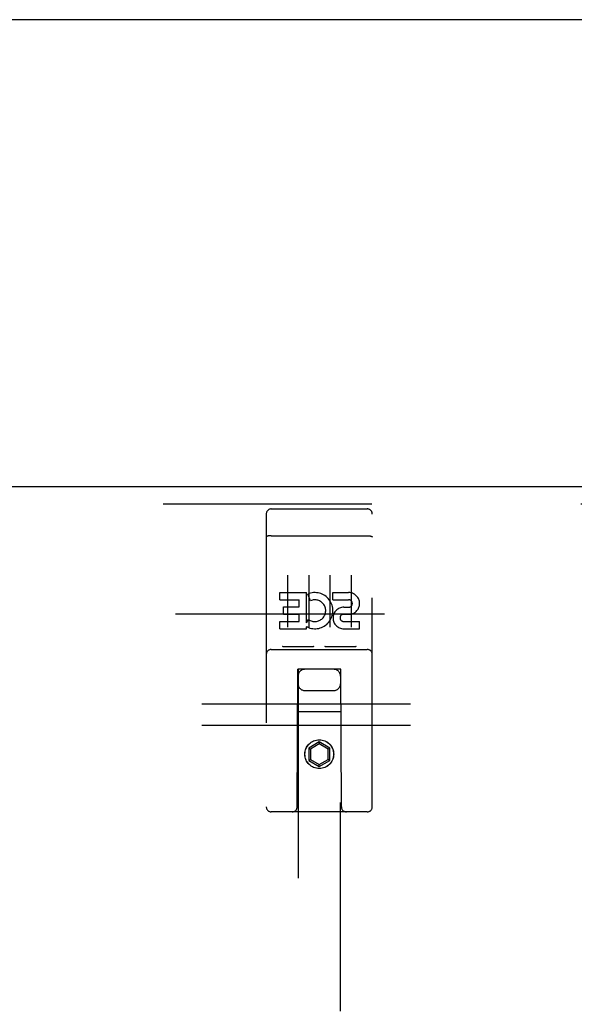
# Model space of a CAD drawing. Header units: inches. Extents: x 0 to 224, y 0 to 145.
# Tile 40 of 78: x 67.49 to 70.76, y 83.97 to 89.77. Entities that reach past the tile are written whole.
import ezdxf

# ---------------------------------------------------------------- set-up
doc = ezdxf.new("R2010")
doc.units = ezdxf.units.IN
doc.header["$LTSCALE"] = 12.302632
doc.header["$MEASUREMENT"] = 0
doc.linetypes.add('HIDDEN', pattern=[0.2, 0.1, -0.1])
doc.layers.get('0').update_dxf_attribs({"linetype": 'CONTINUOUS'})
for name, color, linetype in [('DEFAULT_2', 8, 'HIDDEN'), ('DOOR_3_ASSEMBLY', 7, 'CONTINUOUS'), ('SUBPANELS', 7, 'CONTINUOUS')]:
    doc.layers.add(name, color=color, linetype=linetype)

msp = doc.modelspace()

# ---------------------------------------------------------------- linework, layer by layer
at = {"color": 7, "linetype": 'Continuous'}
msp.add_line((152.2052, 89.772), (34.8092, 89.772), dxfattribs=at)
at = {"layer": 'DEFAULT_2', "color": 8, "linetype": 'HIDDEN'}
msp.add_line((36.4239, 86.272), (71.3612, 86.272), dxfattribs=at)
at = {"layer": 'DOOR_3_ASSEMBLY', "color": 3, "linetype": 'Continuous'}
msp.add_line((35.1742, 87.022), (72.0277, 87.022), dxfattribs=at)
at = {"layer": 'DOOR_3_ASSEMBLY', "color": 8, "linetype": 'HIDDEN'}
for p, q in [((72.0277, 86.918), (35.1742, 86.918)), ((68.9447, 86.8595), (68.9447, 85.1345)), ((68.9747, 86.8895), (69.5397, 86.8895)), ((69.5697, 85.1345), (69.5697, 86.8595)), ((68.9613, 86.7307), (68.9606, 86.7306)), ((68.9621, 86.7308), (68.9613, 86.7307)), ((68.9628, 86.7308), (68.9621, 86.7308)), ((68.9648, 86.731), (68.964, 86.731)), ((68.9656, 86.7311), (68.9648, 86.731)), ((68.9664, 86.7312), (68.9656, 86.7311)), ((68.9672, 86.7312), (68.9664, 86.7312)), ((68.968, 86.7313), (68.9672, 86.7312)), ((68.9688, 86.7313), (68.968, 86.7313)), ((68.9697, 86.7314), (68.9688, 86.7313)), ((68.9705, 86.7314), (68.9697, 86.7314)), ((68.9713, 86.7314), (68.9705, 86.7314)), ((68.9722, 86.7314), (68.9713, 86.7314)), ((68.973, 86.7314), (68.9722, 86.7314)), ((68.9739, 86.7315), (68.973, 86.7314)), ((68.9747, 86.7315), (68.9739, 86.7315)), ((68.9747, 86.7315), (69.5401, 86.7315)), ((69.5401, 86.7315), (69.541, 86.7314)), ((69.541, 86.7314), (69.5418, 86.7314)), ((69.5418, 86.7314), (69.5426, 86.7314)), ((69.5426, 86.7314), (69.5435, 86.7314)), ((69.5435, 86.7314), (69.5443, 86.7314)), ((69.5443, 86.7314), (69.5451, 86.7313)), ((69.5451, 86.7313), (69.546, 86.7313)), ((69.546, 86.7313), (69.5468, 86.7312)), ((69.5468, 86.7312), (69.5476, 86.7312)), ((69.5476, 86.7312), (69.5484, 86.7311)), ((69.5484, 86.7311), (69.5492, 86.7311)), ((69.5492, 86.7311), (69.55, 86.731)), ((69.55, 86.731), (69.5508, 86.7309)), ((69.5508, 86.7309), (69.5516, 86.7308)), ((69.5516, 86.7308), (69.5523, 86.7308)), ((69.5523, 86.7308), (69.5531, 86.7307)), ((69.0697, 86.4983), (69.0697, 86.1923)), ((69.1947, 86.4983), (69.1947, 86.1923)), ((69.3197, 86.4983), (69.3197, 86.1923)), ((69.4447, 86.4983), (69.4447, 86.1923)), ((69.0253, 86.3542), (69.0253, 86.3967)), ((69.0253, 86.3967), (69.1815, 86.3967)), ((69.1815, 86.2191), (69.1815, 86.3967)), ((69.2059, 86.3486), (69.1889, 86.3877)), ((69.3378, 86.3542), (69.3378, 86.3967)), ((69.3378, 86.3967), (69.4302, 86.3967)), ((69.0253, 86.3542), (69.1389, 86.3542)), ((69.1389, 86.3118), (69.1389, 86.3542)), ((69.3378, 86.3542), (69.4302, 86.3542)), ((69.0467, 86.2694), (69.0467, 86.3118)), ((69.0467, 86.3118), (69.1389, 86.3118)), ((69.0467, 86.2694), (69.1389, 86.2694)), ((69.1389, 86.2259), (69.1389, 86.2694)), ((69.3977, 86.2694), (69.444, 86.2694)), ((69.4016, 86.3104), (69.4301, 86.3104)), ((69.0253, 86.1835), (69.0253, 86.2259)), ((69.0253, 86.2259), (69.1389, 86.2259)), ((69.1815, 86.2191), (69.1945, 86.2376)), ((69.4016, 86.2259), (69.494, 86.2259)), ((69.494, 86.1835), (69.494, 86.2259)), ((69.0253, 86.1835), (69.1815, 86.1835)), ((69.1815, 86.1835), (69.1815, 86.1957)), ((69.185, 86.194), (69.1815, 86.1957)), ((69.4016, 86.1835), (69.494, 86.1835)), ((68.9747, 86.0615), (69.5397, 86.0615)), ((69.2183, 86.0775), (69.0463, 86.0775)), ((69.4683, 86.0775), (69.2963, 86.0775)), ((69.1272, 85.1345), (69.1307, 85.9445)), ((69.1322, 85.9445), (69.1307, 85.9445)), ((69.1322, 85.9445), (69.1322, 51.9427)), ((69.3822, 85.9445), (69.1322, 85.9445)), ((69.3822, 51.9427), (69.3822, 85.9445)), ((69.3837, 85.9445), (69.3822, 85.9445)), ((69.3872, 85.1345), (69.3837, 85.9445)), ((69.1722, 85.8195), (69.3422, 85.8195)), ((69.3848, 85.6945), (69.1296, 85.6945)), ((69.2572, 85.5163), (69.1947, 85.4802)), ((69.2572, 85.5163), (69.2572, 85.5048)), ((69.3197, 85.4802), (69.2572, 85.5163)), ((69.1947, 85.4802), (69.1947, 85.4081)), ((69.1947, 85.4802), (69.2047, 85.4745)), ((69.2572, 85.5048), (69.2047, 85.4745)), ((69.2047, 85.4745), (69.2047, 85.4138)), ((69.3097, 85.4745), (69.2572, 85.5048)), ((69.3197, 85.4802), (69.3097, 85.4745)), ((69.3097, 85.4138), (69.3097, 85.4745)), ((69.3197, 85.4081), (69.3197, 85.4802)), ((69.1947, 85.4081), (69.2047, 85.4138)), ((69.1947, 85.4081), (69.2572, 85.372)), ((69.2047, 85.4138), (69.2572, 85.3835)), ((69.2572, 85.3835), (69.3097, 85.4138)), ((69.2572, 85.372), (69.3197, 85.4081)), ((69.3197, 85.4081), (69.3097, 85.4138)), ((69.2572, 85.372), (69.2572, 85.3835)), ((69.5397, 85.1045), (68.9747, 85.1045))]:
    msp.add_line(p, q, dxfattribs=at)
for points in [[(68.9606, 86.7306), (68.9602, 86.7305), (68.9598, 86.7305), (68.9595, 86.7304), (68.9591, 86.7304), (68.9587, 86.7303), (68.9584, 86.7303), (68.958, 86.7302), (68.9577, 86.7301), (68.9573, 86.7301), (68.957, 86.73), (68.9567, 86.73), (68.9563, 86.7299), (68.956, 86.7298), (68.9557, 86.7298), (68.9553, 86.7297), (68.955, 86.7296), (68.9547, 86.7296), (68.9544, 86.7295), (68.9541, 86.7294), (68.9538, 86.7293), (68.9535, 86.7293), (68.9532, 86.7292), (68.9529, 86.7291), (68.9526, 86.729), (68.9523, 86.729), (68.952, 86.7289), (68.9518, 86.7288), (68.9515, 86.7287), (68.9512, 86.7287), (68.951, 86.7286), (68.9507, 86.7285), (68.9505, 86.7284), (68.9502, 86.7283), (68.95, 86.7282), (68.9498, 86.7281), (68.9495, 86.7281), (68.9493, 86.728), (68.9491, 86.7279), (68.9489, 86.7278), (68.9486, 86.7277), (68.9484, 86.7276), (68.9482, 86.7275), (68.948, 86.7274), (68.9479, 86.7273), (68.9477, 86.7272), (68.9475, 86.7271), (68.9473, 86.7271), (68.9471, 86.727), (68.947, 86.7269), (68.9468, 86.7268), (68.9467, 86.7267), (68.9465, 86.7266), (68.9464, 86.7265), (68.9462, 86.7264), (68.9461, 86.7263), (68.946, 86.7262), (68.9459, 86.7261), (68.9458, 86.726), (68.9456, 86.7259), (68.9455, 86.7258), (68.9454, 86.7257), (68.9454, 86.7256), (68.9453, 86.7255), (68.9452, 86.7254), (68.9451, 86.7253), (68.945, 86.7252), (68.945, 86.7251), (68.9449, 86.725), (68.9449, 86.7249), (68.9448, 86.7247), (68.9448, 86.7246), (68.9448, 86.7245), (68.9447, 86.7244), (68.9447, 86.7243), (68.9447, 86.7242), (68.9447, 86.7241), (68.9447, 86.724)], [(68.964, 86.731), (68.9636, 86.7309), (68.9628, 86.7308)], [(69.5531, 86.7307), (69.5538, 86.7306), (69.5542, 86.7305), (69.5546, 86.7305), (69.5549, 86.7304), (69.5553, 86.7304), (69.5557, 86.7303), (69.556, 86.7303), (69.5564, 86.7302), (69.5567, 86.7301), (69.5571, 86.7301), (69.5574, 86.73), (69.5577, 86.73), (69.5581, 86.7299), (69.5584, 86.7298), (69.5587, 86.7298), (69.559, 86.7297), (69.5594, 86.7296), (69.5597, 86.7296), (69.56, 86.7295), (69.5603, 86.7294), (69.5606, 86.7293), (69.5609, 86.7293), (69.5612, 86.7292), (69.5615, 86.7291), (69.5618, 86.729), (69.5621, 86.729), (69.5623, 86.7289), (69.5626, 86.7288), (69.5629, 86.7287), (69.5631, 86.7287), (69.5634, 86.7286), (69.5637, 86.7285), (69.5639, 86.7284), (69.5642, 86.7283), (69.5644, 86.7282), (69.5646, 86.7281), (69.5649, 86.7281), (69.5651, 86.728), (69.5653, 86.7279), (69.5655, 86.7278), (69.5657, 86.7277), (69.5659, 86.7276), (69.5661, 86.7275), (69.5663, 86.7274), (69.5665, 86.7273), (69.5667, 86.7272), (69.5669, 86.7271), (69.5671, 86.7271), (69.5672, 86.727), (69.5674, 86.7269), (69.5676, 86.7268), (69.5677, 86.7267), (69.5679, 86.7266), (69.568, 86.7265), (69.5681, 86.7264), (69.5683, 86.7263), (69.5684, 86.7262), (69.5685, 86.7261), (69.5686, 86.726), (69.5687, 86.7259), (69.5688, 86.7258), (69.5689, 86.7257), (69.569, 86.7256), (69.5691, 86.7255), (69.5692, 86.7254), (69.5693, 86.7253), (69.5693, 86.7252), (69.5694, 86.7251), (69.5695, 86.725), (69.5695, 86.7249), (69.5695, 86.7247), (69.5696, 86.7246), (69.5696, 86.7245), (69.5696, 86.7244), (69.5697, 86.7243), (69.5697, 86.7242), (69.5697, 86.7241), (69.5697, 86.724)], [(69.0463, 86.0775), (69.0461, 86.0775), (69.0459, 86.0775), (69.0457, 86.0775), (69.0454, 86.0775), (69.0452, 86.0775), (69.045, 86.0775), (69.0449, 86.0775), (69.0447, 86.0775), (69.0445, 86.0775), (69.0443, 86.0775), (69.0441, 86.0775), (69.0439, 86.0776), (69.0438, 86.0776), (69.0436, 86.0776), (69.0434, 86.0776), (69.0433, 86.0776), (69.0431, 86.0777), (69.043, 86.0777), (69.0428, 86.0777), (69.0427, 86.0777), (69.0425, 86.0778), (69.0424, 86.0778), (69.0422, 86.0778), (69.0421, 86.0778), (69.042, 86.0779), (69.0418, 86.0779), (69.0417, 86.0779), (69.0416, 86.078), (69.0414, 86.078), (69.0413, 86.078), (69.0412, 86.0781), (69.0411, 86.0781), (69.041, 86.0781), (69.0409, 86.0782), (69.0407, 86.0782), (69.0406, 86.0782), (69.0405, 86.0783), (69.0404, 86.0783), (69.0403, 86.0784), (69.0402, 86.0784), (69.0401, 86.0784), (69.04, 86.0785), (69.04, 86.0785), (69.0399, 86.0786), (69.0398, 86.0786), (69.0397, 86.0787)], [(69.2247, 86.0787), (69.2246, 86.0786), (69.2245, 86.0786), (69.2244, 86.0785), (69.2243, 86.0785), (69.2242, 86.0784), (69.2241, 86.0784), (69.224, 86.0784), (69.2239, 86.0783), (69.2238, 86.0783), (69.2237, 86.0782), (69.2236, 86.0782), (69.2235, 86.0782), (69.2234, 86.0781), (69.2233, 86.0781), (69.2232, 86.0781), (69.2231, 86.078), (69.2229, 86.078), (69.2228, 86.078), (69.2227, 86.0779), (69.2226, 86.0779), (69.2224, 86.0779), (69.2223, 86.0778), (69.2221, 86.0778), (69.222, 86.0778), (69.2219, 86.0778), (69.2217, 86.0777), (69.2216, 86.0777), (69.2214, 86.0777), (69.2213, 86.0777), (69.2211, 86.0776), (69.2209, 86.0776), (69.2208, 86.0776), (69.2206, 86.0776), (69.2204, 86.0776), (69.2203, 86.0775), (69.2201, 86.0775), (69.2199, 86.0775), (69.2197, 86.0775), (69.2195, 86.0775), (69.2193, 86.0775), (69.2191, 86.0775), (69.2189, 86.0775), (69.2187, 86.0775), (69.2185, 86.0775), (69.2183, 86.0775)], [(69.2963, 86.0775), (69.2961, 86.0775), (69.2959, 86.0775), (69.2957, 86.0775), (69.2954, 86.0775), (69.2952, 86.0775), (69.2951, 86.0775), (69.2949, 86.0775), (69.2947, 86.0775), (69.2945, 86.0775), (69.2943, 86.0775), (69.2941, 86.0775), (69.2939, 86.0776), (69.2938, 86.0776), (69.2936, 86.0776), (69.2934, 86.0776), (69.2933, 86.0776), (69.2931, 86.0777), (69.293, 86.0777), (69.2928, 86.0777), (69.2927, 86.0777), (69.2925, 86.0778), (69.2924, 86.0778), (69.2922, 86.0778), (69.2921, 86.0778), (69.292, 86.0779), (69.2918, 86.0779), (69.2917, 86.0779), (69.2916, 86.078), (69.2915, 86.078), (69.2913, 86.078), (69.2912, 86.0781), (69.2911, 86.0781), (69.291, 86.0781), (69.2909, 86.0782), (69.2908, 86.0782), (69.2906, 86.0782), (69.2905, 86.0783), (69.2904, 86.0783), (69.2903, 86.0784), (69.2902, 86.0784), (69.2901, 86.0784), (69.2901, 86.0785), (69.29, 86.0785), (69.2899, 86.0786), (69.2898, 86.0786), (69.2897, 86.0787)], [(69.4747, 86.0787), (69.4746, 86.0786), (69.4745, 86.0786), (69.4744, 86.0785), (69.4743, 86.0785), (69.4742, 86.0784), (69.4742, 86.0784), (69.4741, 86.0784), (69.474, 86.0783), (69.4738, 86.0783), (69.4737, 86.0782), (69.4736, 86.0782), (69.4735, 86.0782), (69.4734, 86.0781), (69.4733, 86.0781), (69.4732, 86.0781), (69.4731, 86.078), (69.4729, 86.078), (69.4728, 86.078), (69.4727, 86.0779), (69.4726, 86.0779), (69.4724, 86.0779), (69.4723, 86.0778), (69.4722, 86.0778), (69.472, 86.0778), (69.4719, 86.0778), (69.4717, 86.0777), (69.4716, 86.0777), (69.4714, 86.0777), (69.4713, 86.0777), (69.4711, 86.0776), (69.4709, 86.0776), (69.4708, 86.0776), (69.4706, 86.0776), (69.4704, 86.0776), (69.4703, 86.0775), (69.4701, 86.0775), (69.4699, 86.0775), (69.4697, 86.0775), (69.4695, 86.0775), (69.4693, 86.0775), (69.4691, 86.0775), (69.4689, 86.0775), (69.4687, 86.0775), (69.4685, 86.0775), (69.4683, 86.0775)]]:
    msp.add_lwpolyline(points, dxfattribs=at)
for radius in [0.085, 0.0845]:
    msp.add_circle((69.2572, 85.4445), radius, dxfattribs=at)
for centre, radius, start, end in [((68.9747, 86.8595), 0.03, 90, 180), ((69.5397, 86.8595), 0.03, 0, 90), ((69.2312, 86.2899), 0.1065, 244.26362, 113.40274), ((69.4303, 86.3323), 0.0644, 282.29948, 90.07752), ((69.2312, 86.2899), 0.0639, 234.88948, 113.40261), ((69.4302, 86.3323), 0.0219, 269.90115, 90), ((69.4016, 86.2469), 0.0635, 90, 270), ((69.4016, 86.2478), 0.0219, 100.307, 270), ((68.9747, 86.0315), 0.03, 90, 180), ((69.5397, 86.0315), 0.03, 0, 90), ((69.1722, 85.9045), 0.04, 90, 180), ((69.3422, 85.9045), 0.04, 0, 90), ((69.1722, 85.8595), 0.04, 180, 270), ((69.3422, 85.8595), 0.04, 270, 360), ((68.9747, 85.1345), 0.03, 180, 270), ((69.0972, 85.1345), 0.03, 270, 360), ((69.4172, 85.1345), 0.03, 180, 270), ((69.5397, 85.1345), 0.03, 270, 360)]:
    msp.add_arc(centre, radius, start, end, dxfattribs=at)
at = {"layer": 'SUBPANELS', "color": 8, "linetype": 'HIDDEN'}
for p, q in [((39.0384, 85.7407), (106.9759, 85.7407)), ((39.0384, 85.6157), (106.9759, 85.6157))]:
    msp.add_line(p, q, dxfattribs=at)

doc.saveas('drawing.dxf')
